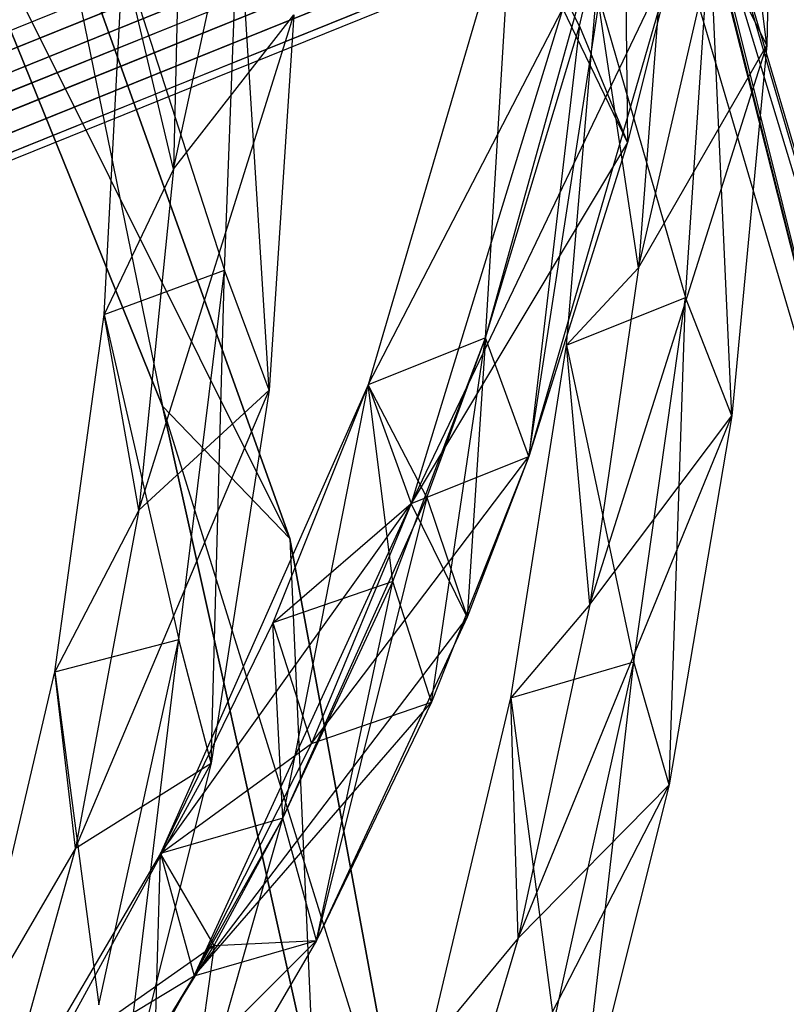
# Model space of a CAD drawing. Extents: x 5.4 to 34.8, y -14.7 to 14.7.
# Tile 193 of 251: x 29.2 to 31, y 1.5 to 3.8. Entities that reach past the tile are written whole.
import ezdxf

# ---------------------------------------------------------------- set-up
doc = ezdxf.new("R2010")
doc.units = 0
doc.header["$LTSCALE"] = 2.54
doc.layers.get('0').update_dxf_attribs({"color": 13, "linetype": 'CONTINUOUS'})

# ---------------------------------------------------------------- blocks, each defined once
blk = doc.blocks.new('BOHO_S_PM_7777_STL')
at = {"color": 0}
for p, q in [((30.974, 3.7777, 17.6473), (30.8384, 4.8928, 17.1311)), ((30.974, 3.7777, 17.6473), (30.8384, 4.8928, 17.1311)), ((29.5859, 3.4878, 19.0518), (29.8538, 4.7269, 18.5218)), ((29.5859, 3.4878, 19.0518), (29.8538, 4.7269, 18.5218)), ((30.6735, 3.2566, 17.8252), (30.9936, 4.6428, 17.1895)), ((30.6735, 3.2566, 17.8252), (30.9936, 4.6428, 17.1895)), ((30.9936, 4.6428, 17.1895), (30.974, 3.7777, 17.6473)), ((30.9936, 4.6428, 17.1895), (30.974, 3.7777, 17.6473)), ((29.858, 2.6228, 19.3975), (28.9484, 4.4464, 19.3975)), ((28.9484, 4.4464, 19.3975), (29.5598, 2.9329, 19.3975)), ((29.858, 2.6228, 19.3975), (28.9484, 4.4464, 19.3975)), ((29.5598, 2.9329, 19.3975), (28.9484, 4.4464, 19.1975)), ((28.9484, 4.4464, 19.1975), (29.5598, 2.9329, 19.1975)), ((29.5598, 2.9329, 19.3975), (28.9484, 4.4464, 19.1975)), ((28.9484, 4.4464, 19.3975), (29.5598, 2.9329, 19.3975)), ((28.9484, 4.4464, 19.1975), (29.5598, 2.9329, 19.1975)), ((30.8087, 4.3177, 17.3618), (31.4457, 2.1499, 17.3618)), ((30.8087, 4.3177, 17.3618), (31.4457, 2.1499, 17.3618)), ((30.4217, 4.3041, 17.3419), (29.0823, 3.763, 19.2131)), ((30.4217, 4.3041, 17.3419), (29.0823, 3.763, 19.2131)), ((29.6051, 4.2883, 18.6531), (29.5859, 3.4878, 19.0518)), ((29.6051, 4.2883, 18.6531), (29.5859, 3.4878, 19.0518)), ((30.7788, 4.2991, 17.0069), (31.3274, 2.1274, 17.1618)), ((30.7788, 4.2991, 17.0069), (31.3274, 2.1274, 17.1618)), ((30.7829, 4.2941, 17.0034), (31.3274, 2.1274, 17.1618)), ((30.7829, 4.2941, 17.0034), (31.3274, 2.1274, 17.1618)), ((31.4384, 2.1485, 16.9575), (30.7913, 4.2876, 16.9937)), ((30.7913, 4.2876, 16.9937), (31.3274, 2.1274, 17.1618)), ((30.7913, 4.2876, 16.9937), (31.3274, 2.1274, 17.1618)), ((31.4384, 2.1485, 16.9575), (30.7913, 4.2876, 16.9937)), ((30.4749, 4.28, 17.3705), (29.1333, 3.7379, 19.2449)), ((30.4749, 4.28, 17.3705), (29.1333, 3.7379, 19.2449)), ((31.3274, 2.1274, 17.1618), (30.6971, 4.2726, 17.1618)), ((31.3274, 2.1274, 17.1618), (30.6971, 4.2726, 17.1618)), ((30.8166, 4.2782, 16.9575), (31.4384, 2.1485, 16.9575)), ((30.8166, 4.2782, 16.9575), (31.4384, 2.1485, 16.9575)), ((30.315, 4.261, 17.2602), (28.982, 3.7224, 19.1224)), ((30.315, 4.261, 17.2602), (28.982, 3.7224, 19.1224)), ((30.5111, 4.2428, 17.3844), (29.1683, 3.7003, 19.2603)), ((30.5111, 4.2428, 17.3844), (29.1683, 3.7003, 19.2603)), ((30.3159, 3.0926, 18.5236), (30.641, 4.2628, 17.5722)), ((30.3159, 3.0926, 18.5236), (30.641, 4.2628, 17.5722)), ((30.4171, 2.8151, 18.4696), (30.641, 4.2628, 17.5722)), ((30.4171, 2.8151, 18.4696), (30.641, 4.2628, 17.5722)), ((30.5355, 3.8219, 17.9311), (30.641, 4.2628, 17.5722)), ((30.5355, 3.8219, 17.9311), (30.641, 4.2628, 17.5722)), ((30.641, 4.2628, 17.5722), (30.6478, 3.5499, 17.8719)), ((30.641, 4.2628, 17.5722), (30.6478, 3.5499, 17.8719)), ((28.9628, 3.669, 19.0906), (30.2935, 4.2066, 17.2316)), ((28.9628, 3.669, 19.0906), (30.2935, 4.2066, 17.2316)), ((30.5313, 4.2057, 17.3879), (29.1883, 3.663, 19.2641)), ((30.5313, 4.2057, 17.3879), (29.1883, 3.663, 19.2641)), ((28.9637, 3.6176, 19.0752), (30.2933, 4.1548, 17.2177)), ((28.9637, 3.6176, 19.0752), (30.2933, 4.1548, 17.2177)), ((30.5425, 4.1649, 17.3844), (29.1998, 3.6224, 19.2603)), ((30.5425, 4.1649, 17.3844), (29.1998, 3.6224, 19.2603)), ((29.858, 2.6228, 19.3975), (29.3112, 4.1506, 19.3975)), ((29.3112, 4.1506, 19.1975), (29.5598, 2.9329, 19.1975)), ((29.3112, 4.1506, 19.1975), (29.5598, 2.9329, 19.1975)), ((29.3112, 4.1506, 19.1975), (29.858, 2.6228, 19.1975)), ((29.3112, 4.1506, 19.1975), (29.858, 2.6228, 19.1975)), ((29.3112, 4.1506, 19.1975), (29.858, 2.6228, 19.3975)), ((29.3112, 4.1506, 19.1975), (29.858, 2.6228, 19.3975)), ((29.858, 2.6228, 19.3975), (29.3112, 4.1506, 19.3975)), ((30.3789, 4.1327, 17.6383), (30.0411, 2.9829, 18.5741)), ((30.3789, 4.1327, 17.6383), (30.0411, 2.9829, 18.5741)), ((30.3159, 3.0926, 18.5236), (30.3789, 4.1327, 17.6383)), ((30.3159, 3.0926, 18.5236), (30.3789, 4.1327, 17.6383)), ((30.3159, 3.0926, 18.5236), (30.3789, 4.1327, 17.6383)), ((30.5355, 3.8219, 17.9311), (30.3789, 4.1327, 17.6383)), ((30.5355, 3.8219, 17.9311), (30.3789, 4.1327, 17.6383)), ((28.9752, 3.5769, 19.0713), (30.3045, 4.114, 17.2142)), ((28.9752, 3.5769, 19.0713), (30.3045, 4.114, 17.2142)), ((30.5424, 4.1131, 17.3705), (29.2007, 3.571, 19.2449)), ((30.5424, 4.1131, 17.3705), (29.2007, 3.571, 19.2449)), ((29.7053, 3.2513, 19.3426), (29.7376, 4.1184, 18.9239)), ((29.7053, 3.2513, 19.3426), (29.7376, 4.1184, 18.9239)), ((29.8093, 2.9702, 19.3556), (29.7376, 4.1184, 18.9239)), ((29.8093, 2.9702, 19.3556), (29.7376, 4.1184, 18.9239)), ((28.9952, 3.5397, 19.0752), (30.3248, 4.0769, 17.2177)), ((28.9952, 3.5397, 19.0752), (30.3248, 4.0769, 17.2177)), ((30.5209, 4.0587, 17.3419), (29.1815, 3.5175, 19.2131)), ((30.5209, 4.0587, 17.3419), (29.1815, 3.5175, 19.2131)), ((29.0302, 3.5021, 19.0906), (30.3609, 4.0397, 17.2316)), ((29.0302, 3.5021, 19.0906), (30.3609, 4.0397, 17.2316)), ((30.7338, 4.0458, 17.3934), (30.6735, 3.2566, 17.8252)), ((30.7338, 4.0458, 17.3934), (30.6735, 3.2566, 17.8252)), ((30.7835, 3.1875, 18.0552), (30.8411, 4.0427, 17.6012)), ((30.7835, 3.1875, 18.0552), (30.8411, 4.0427, 17.6012)), ((30.8922, 2.9101, 18.0906), (30.8411, 4.0427, 17.6012)), ((30.8922, 2.9101, 18.0906), (30.8411, 4.0427, 17.6012)), ((30.974, 3.7777, 17.6473), (30.8411, 4.0427, 17.6012)), ((30.974, 3.7777, 17.6473), (30.8411, 4.0427, 17.6012)), ((29.0812, 3.477, 19.1224), (30.4141, 4.0156, 17.2602)), ((29.0812, 3.477, 19.1224), (30.4141, 4.0156, 17.2602)), ((30.4741, 4.0208, 17.3011), (29.1379, 3.4809, 19.1677)), ((30.4741, 4.0208, 17.3011), (29.1379, 3.4809, 19.1677)), ((29.4239, 3.1472, 19.3432), (29.4676, 3.9878, 18.9191)), ((29.4239, 3.1472, 19.3432), (29.4676, 3.9878, 18.9191)), ((29.5859, 3.4878, 19.0518), (29.4676, 3.9878, 18.9191)), ((29.5859, 3.4878, 19.0518), (29.4676, 3.9878, 18.9191)), ((29.4676, 3.9878, 18.9191), (29.7053, 3.2513, 19.3426)), ((29.4676, 3.9878, 18.9191), (29.7053, 3.2513, 19.3426)), ((30.1422, 2.7054, 18.5201), (30.7591, 3.9938, 17.5111)), ((30.1422, 2.7054, 18.5201), (30.7591, 3.9938, 17.5111)), ((30.7591, 3.9938, 17.5111), (30.4171, 2.8151, 18.4696)), ((30.7591, 3.9938, 17.5111), (30.4171, 2.8151, 18.4696)), ((30.7591, 3.9938, 17.5111), (30.6478, 3.5499, 17.8719)), ((30.7591, 3.9938, 17.5111), (30.6478, 3.5499, 17.8719)), ((30.5057, 3.076, 18.0347), (30.5764, 3.9048, 17.5712)), ((30.5057, 3.076, 18.0347), (30.5764, 3.9048, 17.5712)), ((30.6735, 3.2566, 17.8252), (30.5764, 3.9048, 17.5712)), ((30.6735, 3.2566, 17.8252), (30.5764, 3.9048, 17.5712)), ((30.5764, 3.9048, 17.5712), (30.7835, 3.1875, 18.0552)), ((30.5764, 3.9048, 17.5712), (30.7835, 3.1875, 18.0552)), ((29.5043, 2.6894, 19.4422), (29.8677, 3.8487, 18.9428)), ((29.5043, 2.6894, 19.4422), (29.8677, 3.8487, 18.9428)), ((29.5859, 3.4878, 19.0518), (29.8677, 3.8487, 18.9428)), ((29.5859, 3.4878, 19.0518), (29.8677, 3.8487, 18.9428)), ((29.8677, 3.8487, 18.9428), (29.8093, 2.9702, 19.3556)), ((29.8677, 3.8487, 18.9428), (29.8093, 2.9702, 19.3556)), ((30.0411, 2.9829, 18.5741), (30.4969, 3.8637, 17.5773)), ((30.0411, 2.9829, 18.5741), (30.4969, 3.8637, 17.5773)), ((30.4969, 3.8637, 17.5773), (30.1422, 2.7054, 18.5201)), ((30.4969, 3.8637, 17.5773), (30.1422, 2.7054, 18.5201)), ((30.4969, 3.8637, 17.5773), (30.1422, 2.7054, 18.5201)), ((30.6478, 3.5499, 17.8719), (30.4969, 3.8637, 17.5773)), ((30.6478, 3.5499, 17.8719), (30.4969, 3.8637, 17.5773)), ((30.3159, 3.0926, 18.5236), (30.5355, 3.8219, 17.9311)), ((30.3159, 3.0926, 18.5236), (30.5355, 3.8219, 17.9311)), ((30.5355, 3.8219, 17.9311), (30.4171, 2.8151, 18.4696)), ((30.5355, 3.8219, 17.9311), (30.4171, 2.8151, 18.4696)), ((30.5355, 3.8219, 17.9311), (30.6478, 3.5499, 17.8719)), ((30.5355, 3.8219, 17.9311), (30.6478, 3.5499, 17.8719)), ((30.5603, 2.4687, 18.2447), (30.974, 3.7777, 17.6473)), ((30.5603, 2.4687, 18.2447), (30.974, 3.7777, 17.6473)), ((30.6735, 3.2566, 17.8252), (30.974, 3.7777, 17.6473)), ((30.6735, 3.2566, 17.8252), (30.974, 3.7777, 17.6473)), ((30.974, 3.7777, 17.6473), (30.8922, 2.9101, 18.0906)), ((30.974, 3.7777, 17.6473), (30.8922, 2.9101, 18.0906)), ((30.6478, 3.5499, 17.8719), (30.1422, 2.7054, 18.5201)), ((30.6478, 3.5499, 17.8719), (30.1422, 2.7054, 18.5201)), ((30.6478, 3.5499, 17.8719), (30.4171, 2.8151, 18.4696)), ((30.6478, 3.5499, 17.8719), (30.4171, 2.8151, 18.4696)), ((29.5859, 3.4878, 19.0518), (29.4239, 3.1472, 19.3432)), ((29.5859, 3.4878, 19.0518), (29.4239, 3.1472, 19.3432)), ((29.5859, 3.4878, 19.0518), (29.5043, 2.6894, 19.4422)), ((29.5859, 3.4878, 19.0518), (29.5043, 2.6894, 19.4422)), ((29.4239, 3.1472, 19.3432), (29.7053, 3.2513, 19.3426)), ((29.4239, 3.1472, 19.3432), (29.7053, 3.2513, 19.3426)), ((29.5979, 2.3871, 19.7535), (29.7053, 3.2513, 19.3426)), ((29.5979, 2.3871, 19.7535), (29.7053, 3.2513, 19.3426)), ((29.6743, 2.0972, 19.7621), (29.7053, 3.2513, 19.3426)), ((29.6743, 2.0972, 19.7621), (29.7053, 3.2513, 19.3426)), ((29.8093, 2.9702, 19.3556), (29.7053, 3.2513, 19.3426)), ((29.8093, 2.9702, 19.3556), (29.7053, 3.2513, 19.3426)), ((30.6735, 3.2566, 17.8252), (30.5057, 3.076, 18.0347)), ((30.6735, 3.2566, 17.8252), (30.5057, 3.076, 18.0347)), ((30.6735, 3.2566, 17.8252), (30.5603, 2.4687, 18.2447)), ((30.6735, 3.2566, 17.8252), (30.5603, 2.4687, 18.2447)), ((30.5057, 3.076, 18.0347), (30.7835, 3.1875, 18.0552)), ((30.5057, 3.076, 18.0347), (30.7835, 3.1875, 18.0552)), ((30.6627, 2.3341, 18.4955), (30.7835, 3.1875, 18.0552)), ((30.6627, 2.3341, 18.4955), (30.7835, 3.1875, 18.0552)), ((30.7456, 2.047, 18.5218), (30.7835, 3.1875, 18.0552)), ((30.7456, 2.047, 18.5218), (30.7835, 3.1875, 18.0552)), ((30.8922, 2.9101, 18.0906), (30.7835, 3.1875, 18.0552)), ((30.8922, 2.9101, 18.0906), (30.7835, 3.1875, 18.0552)), ((29.3078, 2.3108, 19.7575), (29.4239, 3.1472, 19.3432)), ((29.3078, 2.3108, 19.7575), (29.4239, 3.1472, 19.3432)), ((29.5043, 2.6894, 19.4422), (29.4239, 3.1472, 19.3432)), ((29.5043, 2.6894, 19.4422), (29.4239, 3.1472, 19.3432)), ((29.4239, 3.1472, 19.3432), (29.5979, 2.3871, 19.7535)), ((29.4239, 3.1472, 19.3432), (29.5979, 2.3871, 19.7535)), ((30.3159, 3.0926, 18.5236), (30.0411, 2.9829, 18.5741)), ((30.3159, 3.0926, 18.5236), (30.0411, 2.9829, 18.5741)), ((30.3159, 3.0926, 18.5236), (30.0411, 2.9829, 18.5741)), ((30.0989, 2.5225, 18.9926), (30.3159, 3.0926, 18.5236)), ((30.0989, 2.5225, 18.9926), (30.3159, 3.0926, 18.5236)), ((30.1788, 2.7192, 18.8297), (30.3159, 3.0926, 18.5236)), ((30.1788, 2.7192, 18.8297), (30.3159, 3.0926, 18.5236)), ((30.1895, 2.2404, 18.9443), (30.3159, 3.0926, 18.5236)), ((30.1895, 2.2404, 18.9443), (30.3159, 3.0926, 18.5236)), ((30.3159, 3.0926, 18.5236), (30.2732, 2.4387, 18.7793)), ((30.3159, 3.0926, 18.5236), (30.2732, 2.4387, 18.7793)), ((30.4171, 2.8151, 18.4696), (30.3159, 3.0926, 18.5236)), ((30.4171, 2.8151, 18.4696), (30.3159, 3.0926, 18.5236)), ((30.4171, 2.8151, 18.4696), (30.3159, 3.0926, 18.5236)), ((30.4171, 2.8151, 18.4696), (30.3159, 3.0926, 18.5236)), ((30.375, 2.2499, 18.4835), (30.5057, 3.076, 18.0347)), ((30.375, 2.2499, 18.4835), (30.5057, 3.076, 18.0347)), ((30.5603, 2.4687, 18.2447), (30.5057, 3.076, 18.0347)), ((30.5603, 2.4687, 18.2447), (30.5057, 3.076, 18.0347)), ((30.5057, 3.076, 18.0347), (30.6627, 2.3341, 18.4955)), ((30.5057, 3.076, 18.0347), (30.6627, 2.3341, 18.4955)), ((30.0411, 2.9829, 18.5741), (29.5554, 1.886, 19.4947)), ((30.0411, 2.9829, 18.5741), (29.5554, 1.886, 19.4947)), ((30.0411, 2.9829, 18.5741), (29.8179, 2.4255, 19.0352)), ((30.0411, 2.9829, 18.5741), (29.8179, 2.4255, 19.0352)), ((29.8419, 1.9689, 19.4599), (30.0411, 2.9829, 18.5741)), ((29.8419, 1.9689, 19.4599), (30.0411, 2.9829, 18.5741)), ((30.0989, 2.5225, 18.9926), (30.0411, 2.9829, 18.5741)), ((30.0989, 2.5225, 18.9926), (30.0411, 2.9829, 18.5741)), ((30.0411, 2.9829, 18.5741), (30.1422, 2.7054, 18.5201)), ((30.0411, 2.9829, 18.5741), (30.1422, 2.7054, 18.5201)), ((30.1788, 2.7192, 18.8297), (30.0411, 2.9829, 18.5741)), ((30.1788, 2.7192, 18.8297), (30.0411, 2.9829, 18.5741)), ((30.0411, 2.9829, 18.5741), (30.1422, 2.7054, 18.5201)), ((29.3567, 1.8981, 19.8256), (29.8093, 2.9702, 19.3556)), ((29.3567, 1.8981, 19.8256), (29.8093, 2.9702, 19.3556)), ((29.5043, 2.6894, 19.4422), (29.8093, 2.9702, 19.3556)), ((29.5043, 2.6894, 19.4422), (29.8093, 2.9702, 19.3556)), ((29.8093, 2.9702, 19.3556), (29.6743, 2.0972, 19.7621)), ((29.8093, 2.9702, 19.3556), (29.6743, 2.0972, 19.7621)), ((30.1526, 1.027, 19.3975), (29.5598, 2.9329, 19.3975)), ((29.5598, 2.9329, 19.3975), (29.9139, 1.3395, 19.3975)), ((30.1526, 1.027, 19.3975), (29.5598, 2.9329, 19.3975)), ((29.858, 2.6228, 19.3975), (29.5598, 2.9329, 19.3975)), ((29.858, 2.6228, 19.3975), (29.5598, 2.9329, 19.3975)), ((29.9139, 1.3395, 19.3975), (29.5598, 2.9329, 19.1975)), ((29.5598, 2.9329, 19.1975), (29.9139, 1.3395, 19.1975)), ((29.9139, 1.3395, 19.3975), (29.5598, 2.9329, 19.1975)), ((29.5598, 2.9329, 19.3975), (29.9139, 1.3395, 19.3975)), ((29.5598, 2.9329, 19.3975), (29.5598, 2.9329, 19.1975)), ((29.5598, 2.9329, 19.3975), (29.5598, 2.9329, 19.1975)), ((29.858, 2.6228, 19.1975), (29.5598, 2.9329, 19.1975)), ((29.858, 2.6228, 19.1975), (29.5598, 2.9329, 19.1975)), ((29.5598, 2.9329, 19.1975), (29.9139, 1.3395, 19.1975)), ((30.3919, 1.6878, 18.6531), (30.8922, 2.9101, 18.0906)), ((30.3919, 1.6878, 18.6531), (30.8922, 2.9101, 18.0906)), ((30.5603, 2.4687, 18.2447), (30.8922, 2.9101, 18.0906)), ((30.5603, 2.4687, 18.2447), (30.8922, 2.9101, 18.0906)), ((30.8922, 2.9101, 18.0906), (30.7456, 2.047, 18.5218)), ((30.8922, 2.9101, 18.0906), (30.7456, 2.047, 18.5218)), ((29.9085, 2.1433, 18.987), (30.4171, 2.8151, 18.4696)), ((29.9085, 2.1433, 18.987), (30.4171, 2.8151, 18.4696)), ((30.1422, 2.7054, 18.5201), (30.4171, 2.8151, 18.4696)), ((30.1422, 2.7054, 18.5201), (30.4171, 2.8151, 18.4696)), ((30.1422, 2.7054, 18.5201), (30.4171, 2.8151, 18.4696)), ((30.1422, 2.7054, 18.5201), (30.4171, 2.8151, 18.4696)), ((30.4171, 2.8151, 18.4696), (30.1895, 2.2404, 18.9443)), ((30.4171, 2.8151, 18.4696), (30.1895, 2.2404, 18.9443)), ((30.4171, 2.8151, 18.4696), (30.2732, 2.4387, 18.7793)), ((30.4171, 2.8151, 18.4696), (30.2732, 2.4387, 18.7793)), ((29.5554, 1.886, 19.4947), (30.1422, 2.7054, 18.5201)), ((29.5554, 1.886, 19.4947), (30.1422, 2.7054, 18.5201)), ((29.634, 1.5993, 19.4536), (30.1422, 2.7054, 18.5201)), ((29.634, 1.5993, 19.4536), (30.1422, 2.7054, 18.5201)), ((29.8179, 2.4255, 19.0352), (30.1422, 2.7054, 18.5201)), ((29.8179, 2.4255, 19.0352), (30.1422, 2.7054, 18.5201)), ((29.8419, 1.9689, 19.4599), (30.1788, 2.7192, 18.8297)), ((29.8419, 1.9689, 19.4599), (30.1788, 2.7192, 18.8297)), ((30.1422, 2.7054, 18.5201), (29.9085, 2.1433, 18.987)), ((30.1422, 2.7054, 18.5201), (29.9085, 2.1433, 18.987)), ((30.1788, 2.7192, 18.8297), (29.9205, 1.6822, 19.4188)), ((30.1788, 2.7192, 18.8297), (29.9205, 1.6822, 19.4188)), ((30.2732, 2.4387, 18.7793), (30.1422, 2.7054, 18.5201)), ((30.2732, 2.4387, 18.7793), (30.1422, 2.7054, 18.5201)), ((30.1788, 2.7192, 18.8297), (30.2732, 2.4387, 18.7793)), ((30.1788, 2.7192, 18.8297), (30.2732, 2.4387, 18.7793)), ((29.5043, 2.6894, 19.4422), (29.3078, 2.3108, 19.7575)), ((29.5043, 2.6894, 19.4422), (29.3078, 2.3108, 19.7575)), ((29.5043, 2.6894, 19.4422), (29.3567, 1.8981, 19.8256)), ((29.5043, 2.6894, 19.4422), (29.3567, 1.8981, 19.8256)), ((30.1526, 1.027, 19.3975), (29.858, 2.6228, 19.3975)), ((29.858, 2.6228, 19.1975), (29.9139, 1.3395, 19.1975)), ((29.858, 2.6228, 19.1975), (29.9139, 1.3395, 19.1975)), ((29.858, 2.6228, 19.1975), (30.1526, 1.027, 19.1975)), ((29.858, 2.6228, 19.1975), (30.1526, 1.027, 19.1975)), ((29.858, 2.6228, 19.1975), (30.1526, 1.027, 19.3975)), ((29.858, 2.6228, 19.1975), (30.1526, 1.027, 19.3975)), ((29.858, 2.6228, 19.1975), (29.858, 2.6228, 19.3975)), ((30.1526, 1.027, 19.3975), (29.858, 2.6228, 19.3975)), ((29.858, 2.6228, 19.1975), (29.858, 2.6228, 19.3975)), ((30.0989, 2.5225, 18.9926), (29.8179, 2.4255, 19.0352)), ((30.0989, 2.5225, 18.9926), (29.8179, 2.4255, 19.0352)), ((29.8419, 1.9689, 19.4599), (30.0989, 2.5225, 18.9926)), ((29.8419, 1.9689, 19.4599), (30.0989, 2.5225, 18.9926)), ((29.9205, 1.6822, 19.4188), (30.0989, 2.5225, 18.9926)), ((29.9205, 1.6822, 19.4188), (30.0989, 2.5225, 18.9926)), ((30.1895, 2.2404, 18.9443), (30.0989, 2.5225, 18.9926)), ((30.1895, 2.2404, 18.9443), (30.0989, 2.5225, 18.9926)), ((30.5603, 2.4687, 18.2447), (30.375, 2.2499, 18.4835)), ((30.5603, 2.4687, 18.2447), (30.375, 2.2499, 18.4835)), ((30.5603, 2.4687, 18.2447), (30.3919, 1.6878, 18.6531)), ((30.5603, 2.4687, 18.2447), (30.3919, 1.6878, 18.6531)), ((29.8179, 2.4255, 19.0352), (29.5554, 1.886, 19.4947)), ((29.8179, 2.4255, 19.0352), (29.5554, 1.886, 19.4947)), ((30.2732, 2.4387, 18.7793), (29.634, 1.5993, 19.4536)), ((30.2732, 2.4387, 18.7793), (29.634, 1.5993, 19.4536)), ((29.8419, 1.9689, 19.4599), (29.8179, 2.4255, 19.0352)), ((29.8419, 1.9689, 19.4599), (29.8179, 2.4255, 19.0352)), ((29.8179, 2.4255, 19.0352), (29.9085, 2.1433, 18.987)), ((29.8179, 2.4255, 19.0352), (29.9085, 2.1433, 18.987)), ((30.2732, 2.4387, 18.7793), (29.9205, 1.6822, 19.4188)), ((30.2732, 2.4387, 18.7793), (29.9205, 1.6822, 19.4188)), ((29.3078, 2.3108, 19.7575), (29.5979, 2.3871, 19.7535)), ((29.3078, 2.3108, 19.7575), (29.5979, 2.3871, 19.7535)), ((29.4109, 1.5318, 20.1586), (29.5979, 2.3871, 19.7535)), ((29.4109, 1.5318, 20.1586), (29.5979, 2.3871, 19.7535)), ((29.4583, 1.2357, 20.164), (29.5979, 2.3871, 19.7535)), ((29.4583, 1.2357, 20.164), (29.5979, 2.3871, 19.7535)), ((29.6743, 2.0972, 19.7621), (29.5979, 2.3871, 19.7535)), ((29.6743, 2.0972, 19.7621), (29.5979, 2.3871, 19.7535)), ((30.375, 2.2499, 18.4835), (30.6627, 2.3341, 18.4955)), ((30.375, 2.2499, 18.4835), (30.6627, 2.3341, 18.4955)), ((30.4759, 1.4894, 18.9239), (30.6627, 2.3341, 18.4955)), ((30.4759, 1.4894, 18.9239), (30.6627, 2.3341, 18.4955)), ((30.5318, 1.1952, 18.9428), (30.6627, 2.3341, 18.4955)), ((30.5318, 1.1952, 18.9428), (30.6627, 2.3341, 18.4955)), ((30.7456, 2.047, 18.5218), (30.6627, 2.3341, 18.4955)), ((30.7456, 2.047, 18.5218), (30.6627, 2.3341, 18.4955)), ((29.1147, 1.4845, 20.1641), (29.3078, 2.3108, 19.7575)), ((29.1147, 1.4845, 20.1641), (29.3078, 2.3108, 19.7575)), ((29.3567, 1.8981, 19.8256), (29.3078, 2.3108, 19.7575)), ((29.3567, 1.8981, 19.8256), (29.3078, 2.3108, 19.7575)), ((29.3078, 2.3108, 19.7575), (29.4109, 1.5318, 20.1586)), ((29.3078, 2.3108, 19.7575), (29.4109, 1.5318, 20.1586)), ((29.634, 1.5993, 19.4536), (30.1895, 2.2404, 18.9443)), ((29.634, 1.5993, 19.4536), (30.1895, 2.2404, 18.9443)), ((29.9085, 2.1433, 18.987), (30.1895, 2.2404, 18.9443)), ((29.9085, 2.1433, 18.987), (30.1895, 2.2404, 18.9443)), ((30.1895, 2.2404, 18.9443), (29.9205, 1.6822, 19.4188)), ((30.1895, 2.2404, 18.9443), (29.9205, 1.6822, 19.4188)), ((30.1812, 1.4331, 18.9191), (30.375, 2.2499, 18.4835)), ((30.1812, 1.4331, 18.9191), (30.375, 2.2499, 18.4835)), ((30.3919, 1.6878, 18.6531), (30.375, 2.2499, 18.4835)), ((30.3919, 1.6878, 18.6531), (30.375, 2.2499, 18.4835)), ((30.375, 2.2499, 18.4835), (30.4759, 1.4894, 18.9239)), ((30.375, 2.2499, 18.4835), (30.4759, 1.4894, 18.9239)), ((29.5554, 1.886, 19.4947), (29.9085, 2.1433, 18.987)), ((29.5554, 1.886, 19.4947), (29.9085, 2.1433, 18.987)), ((29.9085, 2.1433, 18.987), (29.634, 1.5993, 19.4536)), ((29.9085, 2.1433, 18.987), (29.634, 1.5993, 19.4536)), ((29.1395, 1.1187, 20.2033), (29.6743, 2.0972, 19.7621)), ((29.1395, 1.1187, 20.2033), (29.6743, 2.0972, 19.7621)), ((29.3567, 1.8981, 19.8256), (29.6743, 2.0972, 19.7621)), ((29.3567, 1.8981, 19.8256), (29.6743, 2.0972, 19.7621)), ((29.6743, 2.0972, 19.7621), (29.4583, 1.2357, 20.164)), ((29.6743, 2.0972, 19.7621), (29.4583, 1.2357, 20.164)), ((30.1661, 0.9195, 19.0518), (30.7456, 2.047, 18.5218)), ((30.1661, 0.9195, 19.0518), (30.7456, 2.047, 18.5218)), ((30.3919, 1.6878, 18.6531), (30.7456, 2.047, 18.5218)), ((30.3919, 1.6878, 18.6531), (30.7456, 2.047, 18.5218)), ((30.7456, 2.047, 18.5218), (30.5318, 1.1952, 18.9428)), ((30.7456, 2.047, 18.5218), (30.5318, 1.1952, 18.9428)), ((29.5426, 1.4367, 19.9279), (29.8419, 1.9689, 19.4599)), ((29.5426, 1.4367, 19.9279), (29.8419, 1.9689, 19.4599)), ((29.8419, 1.9689, 19.4599), (29.5554, 1.886, 19.4947)), ((29.8419, 1.9689, 19.4599), (29.5554, 1.886, 19.4947)), ((29.8419, 1.9689, 19.4599), (29.5554, 1.886, 19.4947)), ((29.8419, 1.9689, 19.4599), (29.5554, 1.886, 19.4947)), ((29.6075, 1.1457, 19.8953), (29.8419, 1.9689, 19.4599)), ((29.6075, 1.1457, 19.8953), (29.8419, 1.9689, 19.4599)), ((29.6809, 1.6702, 19.7198), (29.8419, 1.9689, 19.4599)), ((29.6809, 1.6702, 19.7198), (29.8419, 1.9689, 19.4599)), ((29.9205, 1.6822, 19.4188), (29.8419, 1.9689, 19.4599)), ((29.9205, 1.6822, 19.4188), (29.8419, 1.9689, 19.4599)), ((29.9205, 1.6822, 19.4188), (29.8419, 1.9689, 19.4599)), ((29.9205, 1.6822, 19.4188), (29.8419, 1.9689, 19.4599)), ((29.3567, 1.8981, 19.8256), (29.1147, 1.4845, 20.1641)), ((29.3567, 1.8981, 19.8256), (29.1147, 1.4845, 20.1641)), ((29.3567, 1.8981, 19.8256), (29.1395, 1.1187, 20.2033)), ((29.3567, 1.8981, 19.8256), (29.1395, 1.1187, 20.2033)), ((29.5554, 1.886, 19.4947), (29.2511, 1.3693, 19.9546)), ((29.5554, 1.886, 19.4947), (29.2511, 1.3693, 19.9546)), ((29.5554, 1.886, 19.4947), (29.2511, 1.3693, 19.9546)), ((29.5426, 1.4367, 19.9279), (29.5554, 1.886, 19.4947)), ((29.5426, 1.4367, 19.9279), (29.5554, 1.886, 19.4947)), ((29.5554, 1.886, 19.4947), (29.634, 1.5993, 19.4536)), ((29.5554, 1.886, 19.4947), (29.634, 1.5993, 19.4536)), ((29.6809, 1.6702, 19.7198), (29.5554, 1.886, 19.4947)), ((29.6809, 1.6702, 19.7198), (29.5554, 1.886, 19.4947)), ((29.5554, 1.886, 19.4947), (29.634, 1.5993, 19.4536)), ((29.3161, 1.0783, 19.922), (29.9205, 1.6822, 19.4188)), ((29.3161, 1.0783, 19.922), (29.9205, 1.6822, 19.4188)), ((29.9205, 1.6822, 19.4188), (29.6075, 1.1457, 19.8953)), ((29.9205, 1.6822, 19.4188), (29.6075, 1.1457, 19.8953)), ((29.9205, 1.6822, 19.4188), (29.6075, 1.1457, 19.8953)), ((29.634, 1.5993, 19.4536), (29.9205, 1.6822, 19.4188)), ((29.634, 1.5993, 19.4536), (29.9205, 1.6822, 19.4188)), ((29.634, 1.5993, 19.4536), (29.9205, 1.6822, 19.4188)), ((29.6809, 1.6702, 19.7198), (29.9205, 1.6822, 19.4188)), ((29.6809, 1.6702, 19.7198), (29.9205, 1.6822, 19.4188)), ((30.3919, 1.6878, 18.6531), (30.1661, 0.9195, 19.0518)), ((30.3919, 1.6878, 18.6531), (30.1661, 0.9195, 19.0518)), ((30.3919, 1.6878, 18.6531), (30.1812, 1.4331, 18.9191)), ((30.3919, 1.6878, 18.6531), (30.1812, 1.4331, 18.9191)), ((29.6809, 1.6702, 19.7198), (29.2511, 1.3693, 19.9546)), ((29.6809, 1.6702, 19.7198), (29.2511, 1.3693, 19.9546)), ((29.3735, 1.1762, 20.1665), (29.6809, 1.6702, 19.7198)), ((29.3735, 1.1762, 20.1665), (29.6809, 1.6702, 19.7198)), ((29.6809, 1.6702, 19.7198), (29.6075, 1.1457, 19.8953)), ((29.6809, 1.6702, 19.7198), (29.6075, 1.1457, 19.8953)), ((29.2511, 1.3693, 19.9546), (29.634, 1.5993, 19.4536)), ((29.2511, 1.3693, 19.9546), (29.634, 1.5993, 19.4536)), ((29.634, 1.5993, 19.4536), (29.3161, 1.0783, 19.922)), ((29.634, 1.5993, 19.4536), (29.3161, 1.0783, 19.922))]:
    blk.add_line(p, q, dxfattribs=at)

msp = doc.modelspace()

# ---------------------------------------------------------------- block references
at = {"color": 0}
msp.add_blockref('BOHO_S_PM_7777_STL', (0, 0), dxfattribs=at)

doc.saveas('drawing.dxf')
